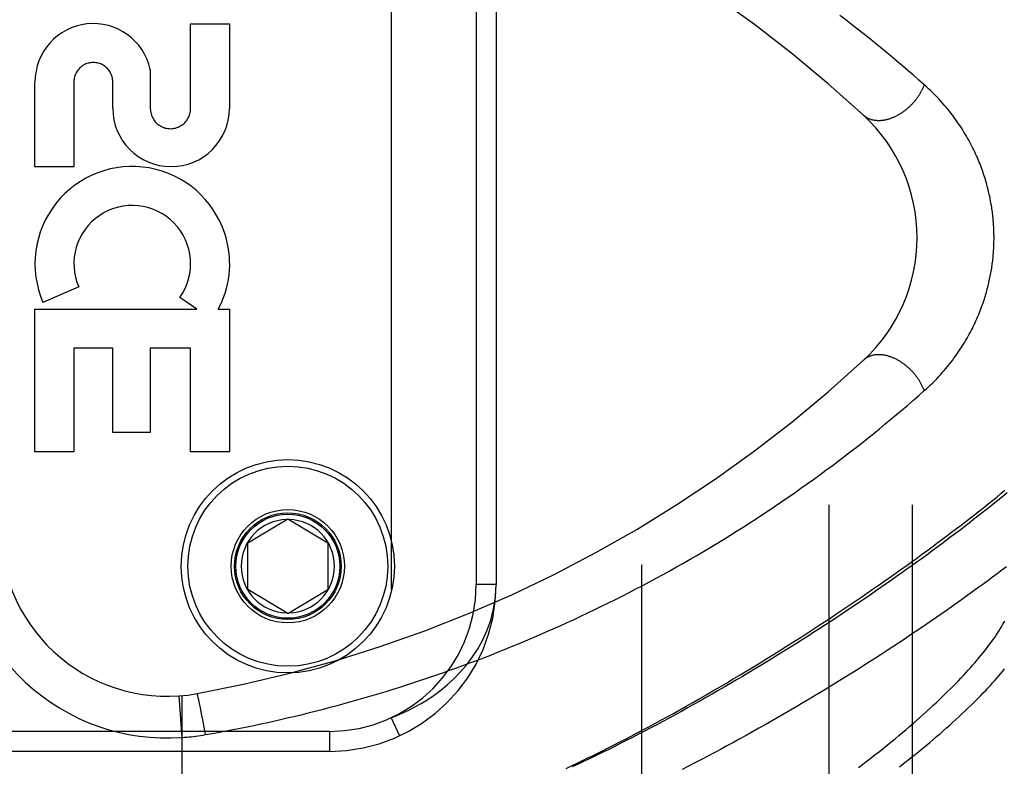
# Model space of a CAD drawing. Header units: inches. Extents: x 0 to 227, y 0 to 147.
# Tile 65 of 256: x 40.29 to 41.77, y 60.99 to 62.11. Entities that reach past the tile are written whole.
import ezdxf

# ---------------------------------------------------------------- set-up
doc = ezdxf.new("R2010")
doc.units = ezdxf.units.IN
doc.header["$LTSCALE"] = 12.466667
doc.header["$MEASUREMENT"] = 0
doc.linetypes.add('HIDDEN', pattern=[0.2, 0.1, -0.1])
for name, color, linetype in [('DEFAULT_2', 8, 'HIDDEN'), ('LEFTHAND_DOOR_ASSEMBLY', 7, 'CONTINUOUS'), ('SUBPANEL', 7, 'CONTINUOUS')]:
    doc.layers.add(name, color=color, linetype=linetype)

msp = doc.modelspace()

# ---------------------------------------------------------------- linework, layer by layer
at = {"layer": 'DEFAULT_2', "color": 8, "linetype": 'HIDDEN'}
msp.add_line((41.2259, 37.6073), (41.2259, 106.7113), dxfattribs=at)
at = {"layer": 'LEFTHAND_DOOR_ASSEMBLY', "color": 8, "linetype": 'HIDDEN'}
for p, q in [((40.8499, 62.5039), (40.8499, 61.0647)), ((40.9774, 62.3043), (40.9774, 61.2643)), ((41.0074, 62.3043), (41.0074, 61.2643)), ((40.549, 61.9779), (40.549, 62.105)), ((40.549, 62.105), (40.6074, 62.105)), ((40.6074, 62.105), (40.6074, 61.9779)), ((40.4886, 62.0367), (40.4885, 61.9779)), ((40.3156, 61.8906), (40.3156, 62.0178)), ((40.374, 62.0178), (40.374, 61.8906)), ((40.4322, 61.9786), (40.4323, 62.0177)), ((40.374, 61.8906), (40.3156, 61.8906)), ((40.3812, 61.7104), (40.3276, 61.6872)), ((40.5585, 61.677), (40.5331, 61.6948)), ((40.3156, 61.4633), (40.3156, 61.677)), ((40.3156, 61.677), (40.5585, 61.677)), ((40.5905, 61.677), (40.6074, 61.677)), ((40.6074, 61.677), (40.6074, 61.4633)), ((40.374, 61.6186), (40.374, 61.4633)), ((40.4324, 61.6186), (40.374, 61.6186)), ((40.4324, 61.4923), (40.4324, 61.6186)), ((40.4886, 61.6186), (40.4886, 61.4923)), ((40.549, 61.6186), (40.4886, 61.6186)), ((40.549, 61.4633), (40.549, 61.6186)), ((40.4886, 61.4923), (40.4324, 61.4923)), ((40.374, 61.4633), (40.3156, 61.4633)), ((40.6074, 61.4633), (40.549, 61.4633)), ((40.6349, 61.3268), (40.6949, 61.3629)), ((40.6949, 61.3629), (40.7549, 61.3268)), ((40.6349, 61.2568), (40.6349, 61.3268)), ((40.7549, 61.3268), (40.7549, 61.2568)), ((40.6949, 61.2207), (40.6349, 61.2568)), ((40.6949, 61.2207), (40.7549, 61.2568)), ((41.0074, 61.2643), (40.9774, 61.2643)), ((40.5362, 61.0351), (40.5317, 61.0974)), ((40.5362, 60.433), (40.5362, 61.0978)), ((40.5599, 61.0973), (40.5597, 61.098)), ((40.5601, 61.0965), (40.5599, 61.0973)), ((40.5603, 61.0956), (40.5601, 61.0965)), ((40.5605, 61.0946), (40.5603, 61.0956)), ((40.5609, 61.0931), (40.5605, 61.0946)), ((40.5613, 61.0914), (40.5609, 61.0931)), ((40.5618, 61.0888), (40.5613, 61.0914)), ((40.5624, 61.086), (40.5618, 61.0888)), ((40.5633, 61.0821), (40.5624, 61.086)), ((40.5643, 61.077), (40.5633, 61.0821)), ((40.5656, 61.0705), (40.5643, 61.077)), ((40.5674, 61.0614), (40.5656, 61.0705)), ((40.8499, 61.0647), (40.8625, 61.0375)), ((40.5694, 61.0506), (40.5674, 61.0614)), ((40.5715, 61.0394), (40.5694, 61.0506)), ((40.7574, 61.0443), (39.6012, 61.0443)), ((40.7574, 61.0443), (40.7574, 61.0143)), ((40.7574, 61.0143), (39.6312, 61.0143))]:
    msp.add_line(p, q, dxfattribs=at)
for points in [[(41.6496, 62.0136), (41.6417, 62.0206), (41.6336, 62.0277), (41.6255, 62.0346), (41.6174, 62.0416), (41.6091, 62.0486), (41.6008, 62.0556), (41.5924, 62.0625), (41.5839, 62.0694), (41.5754, 62.0764), (41.5668, 62.0833), (41.5582, 62.0902), (41.5494, 62.097), (41.5406, 62.1039), (41.5318, 62.1107), (41.5229, 62.1175)], [(41.6496, 62.0136), (41.6493, 62.0126), (41.6489, 62.0116), (41.6485, 62.0106), (41.6481, 62.0097), (41.6476, 62.0087), (41.6472, 62.0077), (41.6467, 62.0067), (41.6462, 62.0057), (41.6457, 62.0047), (41.6452, 62.0038), (41.6447, 62.0028), (41.6441, 62.0018), (41.6436, 62.0009), (41.643, 61.9999), (41.6424, 61.999), (41.6418, 61.998), (41.6412, 61.9971), (41.6406, 61.9961), (41.6399, 61.9952), (41.6393, 61.9943), (41.6386, 61.9934), (41.6379, 61.9924), (41.6372, 61.9915), (41.6365, 61.9906), (41.6358, 61.9897), (41.6351, 61.9889), (41.6344, 61.988), (41.6336, 61.9871), (41.6329, 61.9863), (41.6321, 61.9854), (41.6313, 61.9846), (41.6305, 61.9838), (41.6297, 61.9829), (41.6289, 61.9821), (41.6281, 61.9813), (41.6273, 61.9805), (41.6264, 61.9798), (41.6256, 61.979), (41.6247, 61.9783), (41.6239, 61.9775), (41.623, 61.9768), (41.6221, 61.9761), (41.6212, 61.9754), (41.6203, 61.9747), (41.6194, 61.974), (41.6185, 61.9733), (41.6176, 61.9727), (41.6167, 61.972), (41.6158, 61.9714), (41.6149, 61.9708), (41.6139, 61.9702), (41.613, 61.9696), (41.6121, 61.9691), (41.6111, 61.9685), (41.6102, 61.968), (41.6092, 61.9675), (41.6083, 61.967), (41.6073, 61.9665), (41.6064, 61.966), (41.6054, 61.9655), (41.6045, 61.9651), (41.6035, 61.9647), (41.6026, 61.9643), (41.6016, 61.9639), (41.6006, 61.9635), (41.5997, 61.9631), (41.5987, 61.9628), (41.5978, 61.9625), (41.5968, 61.9622), (41.5958, 61.9619), (41.5949, 61.9616), (41.5939, 61.9614), (41.593, 61.9611), (41.592, 61.9609), (41.5911, 61.9607), (41.5902, 61.9605), (41.5892, 61.9603), (41.5883, 61.9602), (41.5874, 61.9601), (41.5864, 61.96), (41.5855, 61.9599), (41.5846, 61.9598), (41.5837, 61.9597), (41.5828, 61.9597), (41.5819, 61.9597), (41.581, 61.9597), (41.5801, 61.9597), (41.5793, 61.9597), (41.5784, 61.9598), (41.5775, 61.9598), (41.5767, 61.9599), (41.5758, 61.96), (41.575, 61.9601), (41.5742, 61.9603), (41.5734, 61.9604), (41.5725, 61.9606), (41.5717, 61.9608), (41.571, 61.961), (41.5702, 61.9612), (41.5694, 61.9615), (41.5687, 61.9618), (41.5679, 61.962), (41.5672, 61.9623), (41.5664, 61.9627), (41.5657, 61.963), (41.565, 61.9633), (41.5643, 61.9637), (41.5637, 61.9641), (41.563, 61.9645), (41.5624, 61.9649), (41.5617, 61.9653), (41.5611, 61.9658), (41.5605, 61.9663), (41.5599, 61.9667), (41.5593, 61.9672), (41.5587, 61.9677)], [(41.6496, 61.555), (41.6529, 61.5579), (41.6561, 61.5609), (41.6592, 61.5639), (41.6623, 61.5668), (41.6653, 61.5698), (41.6683, 61.5729), (41.6711, 61.5759), (41.6739, 61.5789), (41.6767, 61.582), (41.6794, 61.5851), (41.682, 61.5881), (41.6846, 61.5912), (41.687, 61.5943), (41.6895, 61.5974), (41.6919, 61.6004), (41.6942, 61.6035), (41.6964, 61.6066), (41.6986, 61.6096), (41.7007, 61.6127), (41.7028, 61.6157), (41.7048, 61.6188), (41.7067, 61.6218), (41.7086, 61.6248), (41.7105, 61.6278), (41.7122, 61.6308), (41.714, 61.6337), (41.7157, 61.6367), (41.7173, 61.6396), (41.7189, 61.6426), (41.7204, 61.6455), (41.7219, 61.6484), (41.7233, 61.6512), (41.7247, 61.6541), (41.726, 61.6569), (41.7273, 61.6597), (41.7286, 61.6625), (41.7298, 61.6653), (41.731, 61.6681), (41.7321, 61.6708), (41.7332, 61.6736), (41.7342, 61.6763), (41.7353, 61.679), (41.7363, 61.6816), (41.7372, 61.6843), (41.7381, 61.6869), (41.739, 61.6895), (41.7399, 61.6921), (41.7407, 61.6947), (41.7415, 61.6973), (41.7422, 61.6999), (41.743, 61.7024), (41.7437, 61.7049), (41.7443, 61.7074), (41.745, 61.7099), (41.7456, 61.7124), (41.7462, 61.7148), (41.7468, 61.7173), (41.7473, 61.7197), (41.7478, 61.7221), (41.7483, 61.7245), (41.7488, 61.7268), (41.7493, 61.7292), (41.7497, 61.7315), (41.7501, 61.7338), (41.7505, 61.7362), (41.7509, 61.7385), (41.7512, 61.7408), (41.7515, 61.743), (41.7518, 61.7453), (41.7521, 61.7476), (41.7524, 61.7498), (41.7526, 61.7521), (41.7529, 61.7543), (41.7531, 61.7565), (41.7533, 61.7587), (41.7535, 61.761), (41.7536, 61.7632), (41.7538, 61.7654), (41.7539, 61.7676), (41.754, 61.7698), (41.7541, 61.772), (41.7542, 61.7741), (41.7543, 61.7763), (41.7543, 61.7785), (41.7544, 61.7807), (41.7544, 61.7829), (41.7544, 61.7851), (41.7544, 61.7873), (41.7543, 61.7895), (41.7543, 61.7917), (41.7542, 61.7939), (41.7542, 61.7961), (41.7541, 61.7983), (41.754, 61.8005), (41.7538, 61.8027), (41.7537, 61.8049), (41.7535, 61.8071), (41.7533, 61.8094), (41.7531, 61.8116), (41.7529, 61.8138), (41.7527, 61.8161), (41.7524, 61.8184), (41.7522, 61.8206), (41.7519, 61.8229), (41.7516, 61.8252), (41.7513, 61.8275), (41.7509, 61.8298), (41.7505, 61.8322), (41.7501, 61.8345), (41.7497, 61.8369), (41.7493, 61.8392), (41.7488, 61.8416), (41.7484, 61.844), (41.7479, 61.8464), (41.7473, 61.8489), (41.7468, 61.8513), (41.7462, 61.8538), (41.7456, 61.8563), (41.745, 61.8588), (41.7443, 61.8613), (41.7436, 61.8639), (41.7429, 61.8665), (41.7421, 61.869), (41.7414, 61.8716), (41.7406, 61.8743), (41.7397, 61.8769), (41.7388, 61.8795), (41.7379, 61.8822), (41.737, 61.8849), (41.736, 61.8876), (41.735, 61.8903), (41.7339, 61.8931), (41.7329, 61.8959), (41.7317, 61.8986), (41.7306, 61.9015), (41.7294, 61.9043), (41.7281, 61.9071), (41.7268, 61.91), (41.7255, 61.9129), (41.7241, 61.9158), (41.7226, 61.9187), (41.7212, 61.9216), (41.7196, 61.9246), (41.718, 61.9276), (41.7164, 61.9306), (41.7147, 61.9336), (41.713, 61.9366), (41.7112, 61.9396), (41.7093, 61.9427), (41.7074, 61.9457), (41.7054, 61.9488), (41.7034, 61.9519), (41.7013, 61.955), (41.6992, 61.9581), (41.697, 61.9612), (41.6947, 61.9644), (41.6924, 61.9675), (41.69, 61.9706), (41.6875, 61.9738), (41.685, 61.9769), (41.6824, 61.98), (41.6797, 61.9831), (41.677, 61.9862), (41.6742, 61.9894), (41.6714, 61.9924), (41.6685, 61.9955), (41.6655, 61.9986), (41.6624, 62.0016), (41.6593, 62.0047), (41.6562, 62.0077), (41.6529, 62.0106), (41.6496, 62.0136)], [(41.6496, 61.555), (41.6493, 61.556), (41.6489, 61.557), (41.6485, 61.558), (41.6481, 61.5589), (41.6476, 61.5599), (41.6472, 61.5609), (41.6467, 61.5619), (41.6462, 61.5629), (41.6457, 61.5638), (41.6452, 61.5648), (41.6447, 61.5658), (41.6441, 61.5668), (41.6436, 61.5677), (41.643, 61.5687), (41.6424, 61.5696), (41.6418, 61.5706), (41.6412, 61.5715), (41.6406, 61.5725), (41.6399, 61.5734), (41.6393, 61.5743), (41.6386, 61.5752), (41.6379, 61.5762), (41.6372, 61.5771), (41.6365, 61.578), (41.6358, 61.5788), (41.6351, 61.5797), (41.6344, 61.5806), (41.6336, 61.5815), (41.6329, 61.5823), (41.6321, 61.5832), (41.6313, 61.584), (41.6305, 61.5848), (41.6297, 61.5857), (41.6289, 61.5865), (41.6281, 61.5873), (41.6273, 61.5881), (41.6264, 61.5888), (41.6256, 61.5896), (41.6247, 61.5903), (41.6239, 61.5911), (41.623, 61.5918), (41.6221, 61.5925), (41.6212, 61.5932), (41.6203, 61.5939), (41.6194, 61.5946), (41.6185, 61.5953), (41.6176, 61.5959), (41.6167, 61.5966), (41.6158, 61.5972), (41.6149, 61.5978), (41.6139, 61.5984), (41.613, 61.599), (41.6121, 61.5995), (41.6111, 61.6001), (41.6102, 61.6006), (41.6092, 61.6011), (41.6083, 61.6016), (41.6073, 61.6021), (41.6064, 61.6026), (41.6054, 61.6031), (41.6045, 61.6035), (41.6035, 61.6039), (41.6026, 61.6043), (41.6016, 61.6047), (41.6006, 61.6051), (41.5997, 61.6055), (41.5987, 61.6058), (41.5978, 61.6061), (41.5968, 61.6064), (41.5958, 61.6067), (41.5949, 61.607), (41.5939, 61.6072), (41.593, 61.6075), (41.592, 61.6077), (41.5911, 61.6079), (41.5902, 61.6081), (41.5892, 61.6083), (41.5883, 61.6084), (41.5874, 61.6085), (41.5864, 61.6086), (41.5855, 61.6087), (41.5846, 61.6088), (41.5837, 61.6089), (41.5828, 61.6089), (41.5819, 61.6089), (41.581, 61.6089), (41.5801, 61.6089), (41.5793, 61.6089), (41.5784, 61.6088), (41.5775, 61.6088), (41.5767, 61.6087), (41.5758, 61.6086), (41.575, 61.6085), (41.5742, 61.6083), (41.5734, 61.6082), (41.5725, 61.608), (41.5717, 61.6078), (41.571, 61.6076), (41.5702, 61.6074), (41.5694, 61.6071), (41.5687, 61.6068), (41.5679, 61.6066), (41.5672, 61.6063), (41.5664, 61.6059), (41.5657, 61.6056), (41.565, 61.6053), (41.5643, 61.6049), (41.5637, 61.6045), (41.563, 61.6041), (41.5624, 61.6037), (41.5617, 61.6033), (41.5611, 61.6028), (41.5605, 61.6023), (41.5599, 61.6019), (41.5593, 61.6014), (41.5587, 61.6009)], [(40.5715, 61.0394), (40.5819, 61.0412), (40.5923, 61.0431), (40.6027, 61.045), (40.613, 61.047), (40.6234, 61.0491), (40.6338, 61.0511), (40.6441, 61.0533), (40.6545, 61.0555), (40.6649, 61.0577), (40.6753, 61.06), (40.6857, 61.0624), (40.6961, 61.0648), (40.7065, 61.0672), (40.7169, 61.0697), (40.7273, 61.0723), (40.7377, 61.0749), (40.7482, 61.0776), (40.7586, 61.0803), (40.769, 61.0831), (40.7795, 61.0859), (40.7899, 61.0888), (40.8004, 61.0918), (40.8108, 61.0948), (40.8213, 61.0978), (40.8317, 61.101), (40.8422, 61.1041), (40.8527, 61.1074), (40.8631, 61.1107), (40.8736, 61.114), (40.8841, 61.1174), (40.8946, 61.1209), (40.905, 61.1244), (40.9155, 61.128), (40.926, 61.1316), (40.9365, 61.1353), (40.9469, 61.1391), (40.9574, 61.1429), (40.9679, 61.1468), (40.9783, 61.1507), (40.9888, 61.1547), (40.9993, 61.1587), (41.0097, 61.1629), (41.0202, 61.167), (41.0306, 61.1713), (41.0411, 61.1755), (41.0515, 61.1799), (41.0619, 61.1843), (41.0723, 61.1888), (41.0827, 61.1933), (41.0931, 61.1979), (41.1035, 61.2025), (41.1139, 61.2073), (41.1243, 61.212), (41.1346, 61.2169), (41.145, 61.2217), (41.1553, 61.2267), (41.1657, 61.2317), (41.176, 61.2368), (41.1863, 61.2419), (41.1965, 61.2471), (41.2068, 61.2524), (41.2171, 61.2577), (41.2273, 61.263), (41.2375, 61.2685), (41.2477, 61.274), (41.2579, 61.2795), (41.268, 61.2851), (41.2781, 61.2908), (41.2883, 61.2965), (41.2983, 61.3023), (41.3084, 61.3081), (41.3184, 61.314), (41.3284, 61.32), (41.3384, 61.326), (41.3483, 61.332), (41.3582, 61.3381), (41.3681, 61.3443), (41.3779, 61.3505), (41.3878, 61.3568), (41.3975, 61.3631), (41.4072, 61.3695), (41.4169, 61.3759), (41.4266, 61.3823), (41.4362, 61.3889), (41.4457, 61.3954), (41.4553, 61.402), (41.4647, 61.4086), (41.4741, 61.4153), (41.4835, 61.422), (41.4928, 61.4288), (41.5021, 61.4356), (41.5113, 61.4424), (41.5204, 61.4493), (41.5295, 61.4562), (41.5385, 61.4631), (41.5475, 61.47), (41.5563, 61.477), (41.5652, 61.484), (41.5739, 61.491), (41.5826, 61.498), (41.5912, 61.5051), (41.5997, 61.5121), (41.6082, 61.5192), (41.6166, 61.5263), (41.625, 61.5335), (41.6333, 61.5407), (41.6415, 61.5478), (41.6496, 61.555)], [(41.1125, 60.9888), (41.1203, 60.9925), (41.1281, 60.9962), (41.136, 61), (41.1439, 61.0039), (41.1519, 61.0078), (41.16, 61.0118), (41.1681, 61.0158), (41.1764, 61.0199), (41.1847, 61.0242), (41.1931, 61.0285), (41.2016, 61.0328), (41.2102, 61.0373), (41.2189, 61.0419), (41.2277, 61.0465), (41.2366, 61.0512), (41.2455, 61.0561), (41.2547, 61.061), (41.2639, 61.0661), (41.2733, 61.0712), (41.2828, 61.0765), (41.2925, 61.0819), (41.3023, 61.0875), (41.3122, 61.0931), (41.3223, 61.0989), (41.3324, 61.1048), (41.3426, 61.1107), (41.3528, 61.1167), (41.3631, 61.1228), (41.3733, 61.1289), (41.3834, 61.135), (41.3935, 61.1411), (41.4035, 61.1472), (41.4135, 61.1534), (41.4234, 61.1595), (41.4332, 61.1656), (41.443, 61.1718), (41.4527, 61.1779), (41.4623, 61.1841), (41.4719, 61.1902), (41.4813, 61.1963), (41.4907, 61.2024), (41.5001, 61.2086), (41.5093, 61.2146), (41.5185, 61.2207), (41.5276, 61.2268), (41.5366, 61.2328), (41.5455, 61.2389), (41.5543, 61.2449), (41.563, 61.2509), (41.5717, 61.2568), (41.5803, 61.2628), (41.5888, 61.2687), (41.5971, 61.2745), (41.6054, 61.2804), (41.6137, 61.2862), (41.6218, 61.292), (41.6298, 61.2978), (41.6378, 61.3035), (41.6456, 61.3092), (41.6534, 61.3149), (41.661, 61.3206), (41.6686, 61.3262), (41.6761, 61.3317), (41.6834, 61.3373), (41.6907, 61.3427), (41.6979, 61.3482), (41.705, 61.3536), (41.712, 61.359), (41.7189, 61.3643), (41.7257, 61.3696), (41.7324, 61.3749), (41.7391, 61.3801), (41.7456, 61.3853), (41.752, 61.3904), (41.7584, 61.3955), (41.7646, 61.4006), (41.7708, 61.4056)], [(41.7739, 61.4017), (41.7679, 61.3969), (41.7619, 61.3919), (41.7557, 61.387), (41.7495, 61.382), (41.7432, 61.3769), (41.7368, 61.3719), (41.7303, 61.3668), (41.7238, 61.3617), (41.7171, 61.3565), (41.7104, 61.3514), (41.7036, 61.3461), (41.6967, 61.3409), (41.6898, 61.3357), (41.6827, 61.3304), (41.6756, 61.3251), (41.6684, 61.3197), (41.6612, 61.3144), (41.6538, 61.309), (41.6464, 61.3036), (41.6389, 61.2982), (41.6314, 61.2927), (41.6237, 61.2873), (41.616, 61.2818), (41.6082, 61.2763), (41.6004, 61.2708), (41.5925, 61.2653), (41.5845, 61.2597), (41.5765, 61.2542), (41.5684, 61.2486), (41.5602, 61.243), (41.552, 61.2375), (41.5437, 61.2319), (41.5353, 61.2263), (41.5269, 61.2207), (41.5185, 61.2151), (41.51, 61.2095), (41.5014, 61.2039), (41.4928, 61.1984), (41.4841, 61.1928), (41.4754, 61.1872), (41.4667, 61.1816), (41.4579, 61.1761), (41.449, 61.1705), (41.4401, 61.165), (41.4312, 61.1594), (41.4223, 61.1539), (41.4133, 61.1484), (41.4043, 61.143), (41.3952, 61.1375), (41.3862, 61.1321), (41.3771, 61.1267), (41.368, 61.1213), (41.3588, 61.1159), (41.3497, 61.1106), (41.3405, 61.1053), (41.3313, 61.1), (41.3221, 61.0948), (41.3129, 61.0896), (41.3037, 61.0845), (41.2945, 61.0793), (41.2853, 61.0742), (41.2761, 61.0692), (41.2669, 61.0642), (41.2577, 61.0592), (41.2485, 61.0543), (41.2393, 61.0495), (41.2301, 61.0447), (41.221, 61.0399), (41.2118, 61.0352), (41.2027, 61.0305), (41.1936, 61.0259), (41.1845, 61.0213), (41.1754, 61.0168), (41.1664, 61.0124), (41.1574, 61.008), (41.1484, 61.0037), (41.1395, 60.9994), (41.1306, 60.9952), (41.1217, 60.991)], [(41.7731, 61.291), (41.7661, 61.2858), (41.7591, 61.2805), (41.752, 61.2752), (41.7449, 61.2699), (41.7376, 61.2646), (41.7303, 61.2592), (41.7228, 61.2539), (41.7153, 61.2485), (41.7077, 61.243), (41.7001, 61.2376), (41.6923, 61.2321), (41.6845, 61.2266), (41.6766, 61.2211), (41.6687, 61.2156), (41.6606, 61.2101), (41.6525, 61.2045), (41.6443, 61.199), (41.6361, 61.1934), (41.6277, 61.1878), (41.6193, 61.1822), (41.6109, 61.1766), (41.6023, 61.171), (41.5938, 61.1654), (41.5851, 61.1597), (41.5764, 61.1541), (41.5676, 61.1485), (41.5588, 61.1429), (41.5499, 61.1372), (41.5409, 61.1316), (41.5319, 61.126), (41.5229, 61.1204), (41.5138, 61.1148), (41.5046, 61.1092), (41.4955, 61.1036), (41.4862, 61.098), (41.477, 61.0925), (41.4677, 61.087), (41.4583, 61.0815), (41.4489, 61.076), (41.4395, 61.0705), (41.4301, 61.065), (41.4206, 61.0596), (41.4111, 61.0542), (41.4016, 61.0489), (41.3921, 61.0435), (41.3825, 61.0382), (41.3729, 61.0329), (41.3633, 61.0277), (41.3537, 61.0225), (41.3441, 61.0173), (41.3345, 61.0122), (41.3249, 61.0071), (41.3153, 61.0021), (41.3057, 60.9971), (41.296, 60.9922), (41.2864, 60.9873)], [(40.8499, 61.0647), (40.8584, 61.068), (40.8672, 61.0718), (40.8762, 61.076), (40.8855, 61.0808), (40.895, 61.0861), (40.9047, 61.0921), (40.9145, 61.0987), (40.9243, 61.106), (40.9341, 61.114), (40.9438, 61.1228), (40.9532, 61.1325), (40.9624, 61.143), (40.9711, 61.1545), (40.9794, 61.167), (40.9869, 61.1805), (40.9936, 61.1951), (40.9993, 61.2108), (41.0036, 61.2277), (41.0064, 61.2455), (41.0074, 61.2643)], [(41.551, 60.9901), (41.5575, 60.995), (41.5638, 60.9999), (41.5701, 61.0047), (41.5762, 61.0095), (41.5823, 61.0143), (41.5883, 61.0191), (41.5942, 61.0238), (41.6, 61.0285), (41.6058, 61.0332), (41.6114, 61.0379), (41.6169, 61.0425), (41.6224, 61.0471), (41.6277, 61.0517), (41.633, 61.0562), (41.6382, 61.0607), (41.6432, 61.0652), (41.6482, 61.0696), (41.6531, 61.0741), (41.6579, 61.0784), (41.6626, 61.0828), (41.6673, 61.0871), (41.6718, 61.0913), (41.6762, 61.0956), (41.6806, 61.0998), (41.6848, 61.1039), (41.689, 61.108), (41.693, 61.1121), (41.697, 61.1162), (41.7009, 61.1202), (41.7047, 61.1241), (41.7084, 61.1281), (41.712, 61.1319), (41.7155, 61.1358), (41.7189, 61.1396), (41.7223, 61.1434), (41.7255, 61.1471), (41.7287, 61.1507), (41.7317, 61.1544), (41.7347, 61.158), (41.7376, 61.1615), (41.7404, 61.165), (41.7431, 61.1685), (41.7457, 61.1719), (41.7483, 61.1753), (41.7507, 61.1787), (41.7531, 61.182), (41.7554, 61.1852), (41.7576, 61.1884), (41.7597, 61.1916), (41.7617, 61.1947), (41.7636, 61.1978), (41.7655, 61.2009), (41.7673, 61.2039), (41.7689, 61.2068), (41.7705, 61.2097)], [(41.6124, 60.9913), (41.6184, 60.9959), (41.6243, 61.0005), (41.6301, 61.0051), (41.6358, 61.0097), (41.6414, 61.0142), (41.647, 61.0187), (41.6524, 61.0232), (41.6578, 61.0277), (41.663, 61.0321), (41.6682, 61.0365), (41.6733, 61.0408), (41.6783, 61.0451), (41.6831, 61.0494), (41.6879, 61.0537), (41.6926, 61.0579), (41.6973, 61.0621), (41.7018, 61.0662), (41.7062, 61.0703), (41.7105, 61.0744), (41.7148, 61.0785), (41.7189, 61.0825), (41.723, 61.0864), (41.727, 61.0904), (41.7308, 61.0942), (41.7346, 61.0981), (41.7383, 61.1019), (41.7419, 61.1057), (41.7454, 61.1094), (41.7489, 61.1131), (41.7522, 61.1168), (41.7554, 61.1204), (41.7586, 61.124), (41.7617, 61.1275), (41.7646, 61.131), (41.7675, 61.1345), (41.7703, 61.1379)], [(40.5597, 61.098), (40.5596, 61.0983), (40.5596, 61.0986), (40.5595, 61.0989), (40.5594, 61.0992), (40.5593, 61.0994), (40.5593, 61.0997), (40.5592, 61.0999), (40.5591, 61.1001), (40.5591, 61.1002), (40.559, 61.1004), (40.559, 61.1005), (40.5589, 61.1006), (40.5589, 61.1007), (40.5588, 61.1008), (40.5588, 61.1008), (40.5588, 61.1008), (40.5587, 61.1009)], [(40.5362, 61.0351), (40.5397, 61.0354), (40.5432, 61.0356), (40.5465, 61.036), (40.5498, 61.0363), (40.5533, 61.0367), (40.5568, 61.0371), (40.5604, 61.0376), (40.5641, 61.0382), (40.5678, 61.0387), (40.5715, 61.0394)]]:
    msp.add_lwpolyline(points, dxfattribs=at)
for radius in [0.1599, 0.1499, 0.085, 0.08, 0.078]:
    msp.add_circle((40.6949, 61.2918), radius, dxfattribs=at)
for centre, radius, start, end in [((40.2, 60.5002), 2, 47.2041, 79.6658), ((40.4031, 62.0177), 0.0875, 12.5167, 179.9756), ((40.4031, 62.0178), 0.0291, 359.9462, 180), ((40.5198, 61.9785), 0.0876, 179.9462, 359.5965), ((40.5188, 61.9779), 0.0302, 179.9714, 0.0286), ((41.3889, 61.7843), 0.25, 312.7959, 47.2041), ((40.4615, 61.7452), 0.1459, 18.1268, 203.4014), ((40.4615, 61.7452), 0.0875, 324.8915, 203.4014), ((40.4646, 61.745), 0.1431, 333.8028, 18.5861), ((40.4615, 61.7452), 0.1459, 332.1494, 334.2621), ((40.2, 63.0684), 2, 280.3342, 312.7959), ((40.6949, 61.2918), 0.07, 91.4692, 268.5308), ((40.6949, 61.2918), 0.07, 271.4692, 88.5308), ((40.5139, 61.3468), 0.3125, 180, 274.0875), ((40.5139, 61.3468), 0.25, 180, 280.3342), ((40.7574, 61.2643), 0.25, 270, 360), ((40.7574, 61.2643), 0.22, 270, 360)]:
    msp.add_arc(centre, radius, start, end, dxfattribs=at)
at = {"layer": 'SUBPANEL', "color": 8, "linetype": 'HIDDEN'}
for p, q in [((41.5072, 40.1905), (41.5072, 104.128)), ((41.6322, 40.1905), (41.6322, 104.128))]:
    msp.add_line(p, q, dxfattribs=at)

doc.saveas('drawing.dxf')
